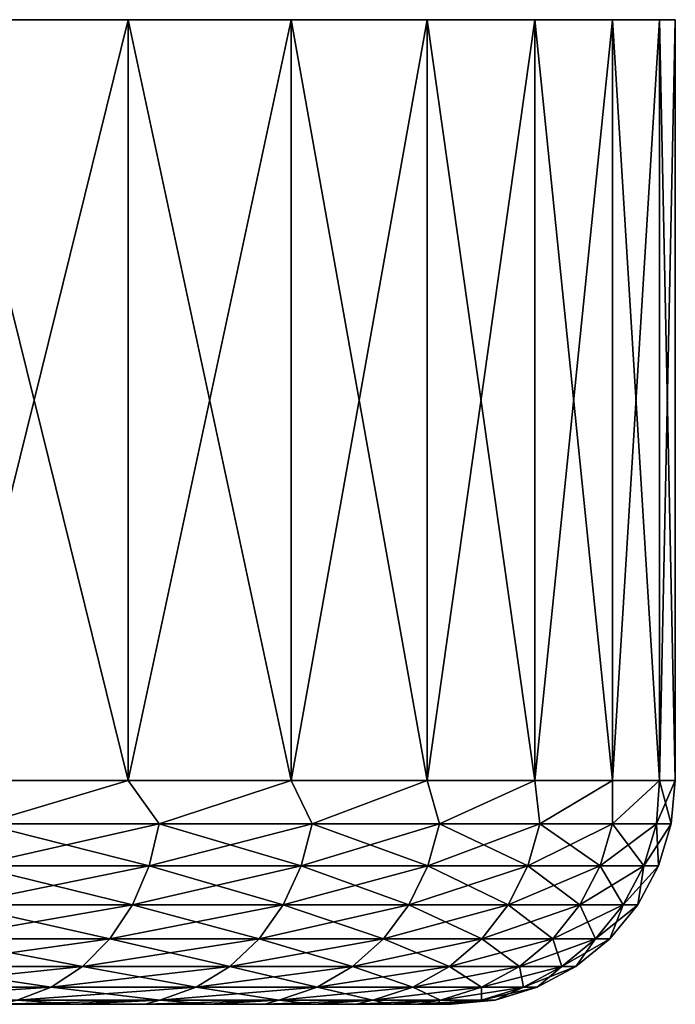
# Model space of a CAD drawing. Header units: metres. Extents: x -147 to 182, y -23 to 81.
# Tile 166 of 212: x 99.17 to 106.5, y 70.1 to 81.1. Entities that reach past the tile are written whole.
import ezdxf

# ---------------------------------------------------------------- set-up
doc = ezdxf.new("R2010")
doc.units = ezdxf.units.M
doc.layers.add('solid_ORA153_SW0001', color=7, linetype='CONTINUOUS')

msp = doc.modelspace()

# ---------------------------------------------------------------- linework, layer by layer
at = {"layer": 'solid_ORA153_SW0001'}
for points in [[(106.324142, 81.099998, -3.243558), (46.675861, 81.099998, -3.243558), (46.5, 81.099998)], [(106.5, 81.099998), (106.324142, 81.099998, -3.243558), (46.5, 81.099998)], [(46.675861, 81.099998, 3.243558), (106.5, 81.099998), (46.5, 81.099998)], [(105.79863, 81.099998, -6.449026), (47.201366, 81.099998, -6.449026), (46.675861, 81.099998, -3.243558)], [(106.324142, 81.099998, -3.243558), (105.79863, 81.099998, -6.449026), (46.675861, 81.099998, -3.243558)], [(46.675861, 81.099998, 3.243558), (106.324142, 81.099998, 3.243558), (106.5, 81.099998)], [(46.675861, 81.099998, 3.243558), (47.201366, 81.099998, 6.449026), (106.324142, 81.099998, 3.243558)], [(104.929588, 81.099998, -9.579069), (48.070412, 81.099998, -9.579069), (47.201366, 81.099998, -6.449026)], [(105.79863, 81.099998, -6.449026), (104.929588, 81.099998, -9.579069), (47.201366, 81.099998, -6.449026)], [(47.201366, 81.099998, 6.449026), (105.79863, 81.099998, 6.449026), (106.324142, 81.099998, 3.243558)], [(47.201366, 81.099998, 6.449026), (48.070412, 81.099998, 9.579069), (105.79863, 81.099998, 6.449026)], [(103.727226, 81.099998, -12.596736), (49.27277, 81.099998, -12.596736), (48.070412, 81.099998, -9.579069)], [(104.929588, 81.099998, -9.579069), (103.727226, 81.099998, -12.596736), (48.070412, 81.099998, -9.579069)], [(48.070412, 81.099998, 9.579069), (104.929588, 81.099998, 9.579069), (105.79863, 81.099998, 6.449026)], [(48.070412, 81.099998, 9.579069), (49.27277, 81.099998, 12.596736), (104.929588, 81.099998, 9.579069)], [(102.205704, 81.099998, -15.466639), (50.794296, 81.099998, -15.466639), (49.27277, 81.099998, -12.596736)], [(103.727226, 81.099998, -12.596736), (102.205704, 81.099998, -15.466639), (49.27277, 81.099998, -12.596736)], [(49.27277, 81.099998, 12.596736), (103.727226, 81.099998, 12.596736), (104.929588, 81.099998, 9.579069)], [(49.27277, 81.099998, 12.596736), (50.794296, 81.099998, 15.466639), (103.727226, 81.099998, 12.596736)], [(100.382813, 81.099998, -18.155203), (52.617191, 81.099998, -18.155203), (50.794296, 81.099998, -15.466639)], [(102.205704, 81.099998, -15.466639), (100.382813, 81.099998, -18.155203), (50.794296, 81.099998, -15.466639)], [(50.794296, 81.099998, 15.466639), (102.205704, 81.099998, 15.466639), (103.727226, 81.099998, 12.596736)], [(50.794296, 81.099998, 15.466639), (52.617191, 81.099998, 18.155203), (102.205704, 81.099998, 15.466639)], [(100.382813, 81.099998, -18.155203), (98.279869, 81.099998, -20.630978), (52.617191, 81.099998, -18.155203)], [(52.617191, 81.099998, 18.155203), (100.382813, 81.099998, 18.155203), (102.205704, 81.099998, 15.466639)], [(52.617191, 81.099998, 18.155203), (54.720131, 81.099998, 20.630978), (100.382813, 81.099998, 18.155203)], [(54.720131, 81.099998, 20.630978), (98.279869, 81.099998, 20.630978), (100.382813, 81.099998, 18.155203)], [(98.279861, 72.599998, -20.630985), (98.279869, 81.099998, -20.630978), (100.382813, 81.099998, -18.155203)], [(100.38279, 72.599998, -18.15523), (98.279861, 72.599998, -20.630985), (100.382813, 81.099998, -18.155203)], [(98.279861, 72.599998, 20.630985), (100.38279, 72.599998, 18.15523), (98.279869, 81.099998, 20.630978)], [(100.38279, 72.599998, 18.15523), (100.382813, 81.099998, 18.155203), (98.279869, 81.099998, 20.630978)], [(100.38279, 72.599998, -18.15523), (100.382813, 81.099998, -18.155203), (102.205704, 81.099998, -15.466639)], [(102.205711, 72.599998, -15.466619), (100.38279, 72.599998, -18.15523), (102.205704, 81.099998, -15.466639)], [(100.38279, 72.599998, 18.15523), (102.205711, 72.599998, 15.466619), (100.382813, 81.099998, 18.155203)], [(102.205711, 72.599998, 15.466619), (102.205704, 81.099998, 15.466639), (100.382813, 81.099998, 18.155203)], [(102.205711, 72.599998, -15.466619), (102.205704, 81.099998, -15.466639), (103.727226, 81.099998, -12.596736)], [(103.727264, 72.599998, 12.596676), (103.727226, 81.099998, 12.596736), (102.205704, 81.099998, 15.466639)], [(102.205711, 72.599998, 15.466619), (103.727264, 72.599998, 12.596676), (102.205704, 81.099998, 15.466639)], [(103.727264, 72.599998, -12.596676), (102.205711, 72.599998, -15.466619), (103.727226, 81.099998, -12.596736)], [(103.727264, 72.599998, -12.596676), (103.727226, 81.099998, -12.596736), (104.929588, 81.099998, -9.579069)], [(104.929596, 72.599998, 9.579047), (104.929588, 81.099998, 9.579069), (103.727226, 81.099998, 12.596736)], [(103.727264, 72.599998, 12.596676), (104.929596, 72.599998, 9.579047), (103.727226, 81.099998, 12.596736)], [(104.929596, 72.599998, -9.579047), (103.727264, 72.599998, -12.596676), (104.929588, 81.099998, -9.579069)], [(104.929596, 72.599998, -9.579047), (104.929588, 81.099998, -9.579069), (105.79863, 81.099998, -6.449026)], [(105.798615, 72.599998, 6.449114), (105.79863, 81.099998, 6.449026), (104.929588, 81.099998, 9.579069)], [(104.929596, 72.599998, 9.579047), (105.798615, 72.599998, 6.449114), (104.929588, 81.099998, 9.579069)], [(105.798615, 72.599998, -6.449114), (104.929596, 72.599998, -9.579047), (105.79863, 81.099998, -6.449026)], [(105.798615, 72.599998, -6.449114), (105.79863, 81.099998, -6.449026), (106.324142, 81.099998, -3.243558)], [(106.324142, 72.599998, -3.243571), (105.798615, 72.599998, -6.449114), (106.324142, 81.099998, -3.243558)], [(105.798615, 72.599998, 6.449114), (106.324142, 72.599998, 3.243571), (105.79863, 81.099998, 6.449026)], [(106.324142, 72.599998, 3.243571), (106.324142, 81.099998, 3.243558), (105.79863, 81.099998, 6.449026)], [(106.324142, 72.599998, -3.243571), (106.324142, 81.099998, -3.243558), (106.5, 81.099998)], [(106.5, 72.599998), (106.5, 81.099998), (106.324142, 81.099998, 3.243558)], [(106.324142, 72.599998, -3.243571), (106.5, 81.099998), (106.5, 72.599998)], [(106.324142, 72.599998, 3.243571), (106.5, 72.599998), (106.324142, 81.099998, 3.243558)], [(98.759071, 72.115166, 20.042158), (100.38279, 72.599998, 18.15523), (98.279861, 72.599998, 20.630985)], [(98.759071, 72.115166, -20.042158), (98.279861, 72.599998, -20.630985), (100.38279, 72.599998, -18.15523)], [(100.732109, 72.115166, 17.605659), (100.38279, 72.599998, 18.15523), (98.759071, 72.115166, 20.042158)], [(98.759071, 72.115166, -20.042158), (100.38279, 72.599998, -18.15523), (100.732109, 72.115166, -17.605659)], [(100.732109, 72.115166, 17.605659), (102.205711, 72.599998, 15.466619), (100.38279, 72.599998, 18.15523)], [(100.732109, 72.115166, -17.605659), (100.38279, 72.599998, -18.15523), (102.205711, 72.599998, -15.466619)], [(102.439659, 72.115166, 14.976268), (102.205711, 72.599998, 15.466619), (100.732109, 72.115166, 17.605659)], [(100.732109, 72.115166, -17.605659), (102.205711, 72.599998, -15.466619), (102.439659, 72.115166, -14.976268)], [(102.439659, 72.115166, 14.976268), (103.727264, 72.599998, 12.596676), (102.205711, 72.599998, 15.466619)], [(102.439659, 72.115166, -14.976268), (102.205711, 72.599998, -15.466619), (103.727264, 72.599998, -12.596676)], [(103.863007, 72.115166, 12.182794), (103.727264, 72.599998, 12.596676), (102.439659, 72.115166, 14.976268)], [(102.439659, 72.115166, -14.976268), (103.727264, 72.599998, -12.596676), (103.863007, 72.115166, -12.182794)], [(103.863007, 72.115166, 12.182794), (104.929596, 72.599998, 9.579047), (103.727264, 72.599998, 12.596676)], [(103.863007, 72.115166, -12.182794), (103.727264, 72.599998, -12.596676), (104.929596, 72.599998, -9.579047)], [(104.986557, 72.115166, 9.255842), (104.929596, 72.599998, 9.579047), (103.863007, 72.115166, 12.182794)], [(103.863007, 72.115166, -12.182794), (104.929596, 72.599998, -9.579047), (104.986557, 72.115166, -9.255842)], [(104.986557, 72.115166, 9.255842), (105.798615, 72.599998, 6.449114), (104.929596, 72.599998, 9.579047)], [(104.986557, 72.115166, -9.255842), (104.929596, 72.599998, -9.579047), (105.798615, 72.599998, -6.449114)], [(105.798004, 72.115166, 6.227482), (105.798615, 72.599998, 6.449114), (104.986557, 72.115166, 9.255842)], [(104.986557, 72.115166, -9.255842), (105.798615, 72.599998, -6.449114), (105.798004, 72.115166, -6.227482)], [(105.798004, 72.115166, 6.227482), (106.324142, 72.599998, 3.243571), (105.798615, 72.599998, 6.449114)], [(106.288452, 72.115166, 3.130893), (106.324142, 72.599998, 3.243571), (105.798004, 72.115166, 6.227482)], [(105.798004, 72.115166, -6.227482), (105.798615, 72.599998, -6.449114), (106.324142, 72.599998, -3.243571)], [(105.798004, 72.115166, -6.227482), (106.324142, 72.599998, -3.243571), (106.288452, 72.115166, -3.130893)], [(106.288452, 72.115166, -3.130893), (106.324142, 72.599998, -3.243571), (106.5, 72.599998)], [(106.288452, 72.115166, -3.130893), (106.5, 72.599998), (106.452538, 72.115166, 0)], [(106.288452, 72.115166, 3.130893), (106.452538, 72.115166, 0), (106.324142, 72.599998, 3.243571)], [(106.452538, 72.115166, 0), (106.5, 72.599998), (106.324142, 72.599998, 3.243571)], [(100.732109, 72.115166, -17.605659), (100.61731, 71.645561, -17.522253), (98.653618, 71.645561, -19.94721)], [(98.759071, 72.115166, -20.042158), (100.732109, 72.115166, -17.605659), (98.653618, 71.645561, -19.94721)], [(98.759071, 72.115166, 20.042158), (98.653618, 71.645561, 19.94721), (100.61731, 71.645561, 17.522253)], [(100.732109, 72.115166, 17.605659), (98.759071, 72.115166, 20.042158), (100.61731, 71.645561, 17.522253)], [(102.439659, 72.115166, -14.976268), (102.316772, 71.645561, -14.905318), (100.61731, 71.645561, -17.522253)], [(100.732109, 72.115166, -17.605659), (102.439659, 72.115166, -14.976268), (100.61731, 71.645561, -17.522253)], [(100.732109, 72.115166, 17.605659), (100.61731, 71.645561, 17.522253), (102.316772, 71.645561, 14.905318)], [(102.439659, 72.115166, 14.976268), (100.732109, 72.115166, 17.605659), (102.316772, 71.645561, 14.905318)], [(103.863007, 72.115166, -12.182794), (103.733376, 71.645561, -12.125078), (102.316772, 71.645561, -14.905318)], [(102.439659, 72.115166, -14.976268), (103.863007, 72.115166, -12.182794), (102.316772, 71.645561, -14.905318)], [(102.439659, 72.115166, 14.976268), (102.316772, 71.645561, 14.905318), (103.733376, 71.645561, 12.125078)], [(103.863007, 72.115166, 12.182794), (102.439659, 72.115166, 14.976268), (103.733376, 71.645561, 12.125078)], [(104.986557, 72.115166, -9.255842), (104.851601, 71.645561, -9.211993), (103.733376, 71.645561, -12.125078)], [(103.863007, 72.115166, -12.182794), (104.986557, 72.115166, -9.255842), (103.733376, 71.645561, -12.125078)], [(103.863007, 72.115166, 12.182794), (103.733376, 71.645561, 12.125078), (104.851601, 71.645561, 9.211993)], [(104.986557, 72.115166, 9.255842), (103.863007, 72.115166, 12.182794), (104.851601, 71.645561, 9.211993)], [(105.798004, 72.115166, -6.227482), (105.659203, 71.645561, -6.19798), (104.851601, 71.645561, -9.211993)], [(104.986557, 72.115166, -9.255842), (105.798004, 72.115166, -6.227482), (104.851601, 71.645561, -9.211993)], [(104.986557, 72.115166, 9.255842), (104.851601, 71.645561, 9.211993), (105.659203, 71.645561, 6.19798)], [(105.798004, 72.115166, 6.227482), (104.986557, 72.115166, 9.255842), (105.659203, 71.645561, 6.19798)], [(106.288452, 72.115166, -3.130893), (106.147331, 71.645561, -3.11606), (105.659203, 71.645561, -6.19798)], [(105.798004, 72.115166, -6.227482), (106.288452, 72.115166, -3.130893), (105.659203, 71.645561, -6.19798)], [(105.798004, 72.115166, 6.227482), (105.659203, 71.645561, 6.19798), (106.147331, 71.645561, 3.11606)], [(106.288452, 72.115166, 3.130893), (105.798004, 72.115166, 6.227482), (106.147331, 71.645561, 3.11606)], [(106.452538, 72.115166, 0), (106.310638, 71.645561, 0), (106.147331, 71.645561, -3.11606)], [(106.288452, 72.115166, 3.130893), (106.147331, 71.645561, 3.11606), (106.310638, 71.645561, 0)], [(106.288452, 72.115166, -3.130893), (106.452538, 72.115166, 0), (106.147331, 71.645561, -3.11606)], [(106.288452, 72.115166, 3.130893), (106.310638, 71.645561, 0), (106.452538, 72.115166, 0)], [(100.61731, 71.645561, -17.522253), (100.430534, 71.212708, -17.386549), (98.482048, 71.212708, -19.792727)], [(98.653618, 71.645561, -19.94721), (100.61731, 71.645561, -17.522253), (98.482048, 71.212708, -19.792727)], [(98.653618, 71.645561, 19.94721), (98.482048, 71.212708, 19.792727), (100.430534, 71.212708, 17.386549)], [(100.61731, 71.645561, 17.522253), (98.653618, 71.645561, 19.94721), (100.430534, 71.212708, 17.386549)], [(102.316772, 71.645561, -14.905318), (102.116829, 71.212708, -14.789882), (100.430534, 71.212708, -17.386549)], [(100.61731, 71.645561, -17.522253), (102.316772, 71.645561, -14.905318), (100.430534, 71.212708, -17.386549)], [(100.61731, 71.645561, 17.522253), (100.430534, 71.212708, 17.386549), (102.116829, 71.212708, 14.789882)], [(102.316772, 71.645561, 14.905318), (100.61731, 71.645561, 17.522253), (102.116829, 71.212708, 14.789882)], [(103.733376, 71.645561, -12.125078), (103.522461, 71.212708, -12.031174), (102.116829, 71.212708, -14.789882)], [(102.316772, 71.645561, -14.905318), (103.733376, 71.645561, -12.125078), (102.116829, 71.212708, -14.789882)], [(102.316772, 71.645561, 14.905318), (102.116829, 71.212708, 14.789882), (103.522461, 71.212708, 12.031174)], [(103.733376, 71.645561, 12.125078), (102.316772, 71.645561, 14.905318), (103.522461, 71.212708, 12.031174)], [(104.851601, 71.645561, -9.211993), (104.632027, 71.212708, -9.14065), (103.522461, 71.212708, -12.031174)], [(103.733376, 71.645561, -12.125078), (104.851601, 71.645561, -9.211993), (103.522461, 71.212708, -12.031174)], [(103.733376, 71.645561, 12.125078), (103.522461, 71.212708, 12.031174), (104.632027, 71.212708, 9.14065)], [(104.851601, 71.645561, 9.211993), (103.733376, 71.645561, 12.125078), (104.632027, 71.212708, 9.14065)], [(105.659203, 71.645561, -6.19798), (105.433372, 71.212708, -6.149979), (104.632027, 71.212708, -9.14065)], [(104.851601, 71.645561, -9.211993), (105.659203, 71.645561, -6.19798), (104.632027, 71.212708, -9.14065)], [(104.851601, 71.645561, 9.211993), (104.632027, 71.212708, 9.14065), (105.433372, 71.212708, 6.149979)], [(105.659203, 71.645561, 6.19798), (104.851601, 71.645561, 9.211993), (105.433372, 71.212708, 6.149979)], [(106.147331, 71.645561, -3.11606), (105.917725, 71.212708, -3.091927), (105.433372, 71.212708, -6.149979)], [(105.659203, 71.645561, -6.19798), (106.147331, 71.645561, -3.11606), (105.433372, 71.212708, -6.149979)], [(105.659203, 71.645561, 6.19798), (105.433372, 71.212708, 6.149979), (105.917725, 71.212708, 3.091927)], [(106.147331, 71.645561, 3.11606), (105.659203, 71.645561, 6.19798), (105.917725, 71.212708, 3.091927)], [(106.310638, 71.645561, 0), (106.079765, 71.212708, 0), (105.917725, 71.212708, -3.091927)], [(106.147331, 71.645561, 3.11606), (105.917725, 71.212708, 3.091927), (106.079765, 71.212708, 0)], [(106.147331, 71.645561, -3.11606), (106.310638, 71.645561, 0), (105.917725, 71.212708, -3.091927)], [(106.147331, 71.645561, 3.11606), (106.079765, 71.212708, 0), (106.310638, 71.645561, 0)], [(100.430534, 71.212708, -17.386549), (100.178963, 70.833275, -17.203773), (98.250961, 70.833275, -19.584656)], [(98.482048, 71.212708, -19.792727), (100.430534, 71.212708, -17.386549), (98.250961, 70.833275, -19.584656)], [(98.482048, 71.212708, 19.792727), (98.250961, 70.833275, 19.584656), (100.178963, 70.833275, 17.203773)], [(100.430534, 71.212708, 17.386549), (98.482048, 71.212708, 19.792727), (100.178963, 70.833275, 17.203773)], [(102.116829, 71.212708, -14.789882), (101.847534, 70.833275, -14.634404), (100.178963, 70.833275, -17.203773)], [(100.430534, 71.212708, -17.386549), (102.116829, 71.212708, -14.789882), (100.178963, 70.833275, -17.203773)], [(100.430534, 71.212708, 17.386549), (100.178963, 70.833275, 17.203773), (101.847534, 70.833275, 14.634404)], [(102.116829, 71.212708, 14.789882), (100.430534, 71.212708, 17.386549), (101.847534, 70.833275, 14.634404)], [(103.522461, 71.212708, -12.031174), (103.238388, 70.833275, -11.904696), (101.847534, 70.833275, -14.634404)], [(102.116829, 71.212708, -14.789882), (103.522461, 71.212708, -12.031174), (101.847534, 70.833275, -14.634404)], [(102.116829, 71.212708, 14.789882), (101.847534, 70.833275, 14.634404), (103.238388, 70.833275, 11.904696)], [(103.522461, 71.212708, 12.031174), (102.116829, 71.212708, 14.789882), (103.238388, 70.833275, 11.904696)], [(104.632027, 71.212708, -9.14065), (104.336288, 70.833275, -9.044559), (103.238388, 70.833275, -11.904696)], [(103.522461, 71.212708, -12.031174), (104.632027, 71.212708, -9.14065), (103.238388, 70.833275, -11.904696)], [(103.522461, 71.212708, 12.031174), (103.238388, 70.833275, 11.904696), (104.336288, 70.833275, 9.044559)], [(104.632027, 71.212708, 9.14065), (103.522461, 71.212708, 12.031174), (104.336288, 70.833275, 9.044559)], [(105.433372, 71.212708, -6.149979), (105.129211, 70.833275, -6.085327), (104.336288, 70.833275, -9.044559)], [(104.632027, 71.212708, -9.14065), (105.433372, 71.212708, -6.149979), (104.336288, 70.833275, -9.044559)], [(104.632027, 71.212708, 9.14065), (104.336288, 70.833275, 9.044559), (105.129211, 70.833275, 6.085327)], [(105.433372, 71.212708, 6.149979), (104.632027, 71.212708, 9.14065), (105.129211, 70.833275, 6.085327)], [(105.917725, 71.212708, -3.091927), (105.608467, 70.833275, -3.059423), (105.129211, 70.833275, -6.085327)], [(105.433372, 71.212708, -6.149979), (105.917725, 71.212708, -3.091927), (105.129211, 70.833275, -6.085327)], [(105.433372, 71.212708, 6.149979), (105.129211, 70.833275, 6.085327), (105.608467, 70.833275, 3.059423)], [(105.917725, 71.212708, 3.091927), (105.433372, 71.212708, 6.149979), (105.608467, 70.833275, 3.059423)], [(106.079765, 71.212708, 0), (105.768806, 70.833275, 0), (105.608467, 70.833275, -3.059423)], [(105.917725, 71.212708, 3.091927), (105.608467, 70.833275, 3.059423), (105.768806, 70.833275, 0)], [(105.917725, 71.212708, -3.091927), (106.079765, 71.212708, 0), (105.608467, 70.833275, -3.059423)], [(105.917725, 71.212708, 3.091927), (105.768806, 70.833275, 0), (106.079765, 71.212708, 0)], [(100.178963, 70.833275, -17.203773), (99.872292, 70.521873, -16.980965), (97.969261, 70.521873, -19.331011)], [(98.250961, 70.833275, -19.584656), (100.178963, 70.833275, -17.203773), (97.969261, 70.521873, -19.331011)], [(98.250961, 70.833275, 19.584656), (97.969261, 70.521873, 19.331011), (99.872292, 70.521873, 16.980965)], [(100.178963, 70.833275, 17.203773), (98.250961, 70.833275, 19.584656), (99.872292, 70.521873, 16.980965)], [(101.847534, 70.833275, -14.634404), (101.519249, 70.521873, -14.444871), (99.872292, 70.521873, -16.980965)], [(100.178963, 70.833275, -17.203773), (101.847534, 70.833275, -14.634404), (99.872292, 70.521873, -16.980965)], [(100.178963, 70.833275, 17.203773), (99.872292, 70.521873, 16.980965), (101.519249, 70.521873, 14.444871)], [(101.847534, 70.833275, 14.634404), (100.178963, 70.833275, 17.203773), (101.519249, 70.521873, 14.444871)], [(103.238388, 70.833275, -11.904696), (102.89209, 70.521873, -11.750517), (101.519249, 70.521873, -14.444871)], [(101.847534, 70.833275, -14.634404), (103.238388, 70.833275, -11.904696), (101.519249, 70.521873, -14.444871)], [(101.847534, 70.833275, 14.634404), (101.519249, 70.521873, 14.444871), (102.89209, 70.521873, 11.750517)], [(103.238388, 70.833275, 11.904696), (101.847534, 70.833275, 14.634404), (102.89209, 70.521873, 11.750517)], [(104.336288, 70.833275, -9.044559), (103.975777, 70.521873, -8.927422), (102.89209, 70.521873, -11.750517)], [(103.238388, 70.833275, -11.904696), (104.336288, 70.833275, -9.044559), (102.89209, 70.521873, -11.750517)], [(103.238388, 70.833275, 11.904696), (102.89209, 70.521873, 11.750517), (103.975777, 70.521873, 8.927422)], [(104.336288, 70.833275, 9.044559), (103.238388, 70.833275, 11.904696), (103.975777, 70.521873, 8.927422)], [(105.129211, 70.833275, -6.085327), (104.75843, 70.521873, -6.006515), (103.975777, 70.521873, -8.927422)], [(104.336288, 70.833275, -9.044559), (105.129211, 70.833275, -6.085327), (103.975777, 70.521873, -8.927422)], [(104.336288, 70.833275, 9.044559), (103.975777, 70.521873, 8.927422), (104.75843, 70.521873, 6.006515)], [(105.129211, 70.833275, 6.085327), (104.336288, 70.833275, 9.044559), (104.75843, 70.521873, 6.006515)], [(105.608467, 70.833275, -3.059423), (105.231483, 70.521873, -3.0198), (104.75843, 70.521873, -6.006515)], [(105.129211, 70.833275, -6.085327), (105.608467, 70.833275, -3.059423), (104.75843, 70.521873, -6.006515)], [(105.129211, 70.833275, 6.085327), (104.75843, 70.521873, 6.006515), (105.231483, 70.521873, 3.0198)], [(105.608467, 70.833275, 3.059423), (105.129211, 70.833275, 6.085327), (105.231483, 70.521873, 3.0198)], [(105.768806, 70.833275, 0), (105.38974, 70.521873, 0), (105.231483, 70.521873, -3.0198)], [(105.608467, 70.833275, 3.059423), (105.231483, 70.521873, 3.0198), (105.38974, 70.521873, 0)], [(105.608467, 70.833275, -3.059423), (105.768806, 70.833275, 0), (105.231483, 70.521873, -3.0198)], [(105.608467, 70.833275, 3.059423), (105.38974, 70.521873, 0), (105.768806, 70.833275, 0)], [(99.872292, 70.521873, -16.980965), (99.522331, 70.290489, -16.7267), (97.647789, 70.290489, -19.041557)], [(97.969261, 70.521873, -19.331011), (99.872292, 70.521873, -16.980965), (97.647789, 70.290489, -19.041557)], [(97.969261, 70.521873, 19.331011), (97.647789, 70.290489, 19.041557), (99.522331, 70.290489, 16.7267)], [(99.872292, 70.521873, 16.980965), (97.969261, 70.521873, 19.331011), (99.522331, 70.290489, 16.7267)], [(101.519249, 70.521873, -14.444871), (101.144623, 70.290489, -14.228581), (99.522331, 70.290489, -16.7267)], [(99.872292, 70.521873, -16.980965), (101.519249, 70.521873, -14.444871), (99.522331, 70.290489, -16.7267)], [(99.872292, 70.521873, 16.980965), (99.522331, 70.290489, 16.7267), (101.144623, 70.290489, 14.228581)], [(101.519249, 70.521873, 14.444871), (99.872292, 70.521873, 16.980965), (101.144623, 70.290489, 14.228581)], [(102.89209, 70.521873, -11.750517), (102.49691, 70.290489, -11.574571), (101.144623, 70.290489, -14.228581)], [(101.519249, 70.521873, -14.444871), (102.89209, 70.521873, -11.750517), (101.144623, 70.290489, -14.228581)], [(101.519249, 70.521873, 14.444871), (101.144623, 70.290489, 14.228581), (102.49691, 70.290489, 11.574571)], [(102.89209, 70.521873, 11.750517), (101.519249, 70.521873, 14.444871), (102.49691, 70.290489, 11.574571)], [(103.975777, 70.521873, -8.927422), (103.564369, 70.290489, -8.793747), (102.49691, 70.290489, -11.574571)], [(102.89209, 70.521873, -11.750517), (103.975777, 70.521873, -8.927422), (102.49691, 70.290489, -11.574571)], [(102.89209, 70.521873, 11.750517), (102.49691, 70.290489, 11.574571), (103.564369, 70.290489, 8.793747)], [(103.975777, 70.521873, 8.927422), (102.89209, 70.521873, 11.750517), (103.564369, 70.290489, 8.793747)], [(104.75843, 70.521873, -6.006515), (104.335304, 70.290489, -5.916577), (103.564369, 70.290489, -8.793747)], [(103.975777, 70.521873, -8.927422), (104.75843, 70.521873, -6.006515), (103.564369, 70.290489, -8.793747)], [(103.975777, 70.521873, 8.927422), (103.564369, 70.290489, 8.793747), (104.335304, 70.290489, 5.916577)], [(104.75843, 70.521873, 6.006515), (103.975777, 70.521873, 8.927422), (104.335304, 70.290489, 5.916577)], [(105.231483, 70.521873, -3.0198), (104.80127, 70.290489, -2.974583), (104.335304, 70.290489, -5.916577)], [(104.75843, 70.521873, -6.006515), (105.231483, 70.521873, -3.0198), (104.335304, 70.290489, -5.916577)], [(104.75843, 70.521873, 6.006515), (104.335304, 70.290489, 5.916577), (104.80127, 70.290489, 2.974583)], [(105.231483, 70.521873, 3.0198), (104.75843, 70.521873, 6.006515), (104.80127, 70.290489, 2.974583)], [(105.38974, 70.521873, 0), (104.957161, 70.290489, 0), (104.80127, 70.290489, -2.974583)], [(105.231483, 70.521873, 3.0198), (104.80127, 70.290489, 2.974583), (104.957161, 70.290489, 0)], [(105.231483, 70.521873, -3.0198), (105.38974, 70.521873, 0), (104.80127, 70.290489, -2.974583)], [(105.231483, 70.521873, 3.0198), (104.957161, 70.290489, 0), (105.38974, 70.521873, 0)], [(99.522331, 70.290489, -16.7267), (99.142548, 70.148033, -16.450773), (97.298935, 70.148033, -18.727444)], [(97.647789, 70.290489, -19.041557), (99.522331, 70.290489, -16.7267), (97.298935, 70.148033, -18.727444)], [(99.522331, 70.290489, 16.7267), (97.647789, 70.290489, 19.041557), (99.142548, 70.148033, 16.450773)], [(101.144623, 70.290489, -14.228581), (100.738083, 70.148033, -13.993863), (99.142548, 70.148033, -16.450773)], [(99.522331, 70.290489, -16.7267), (101.144623, 70.290489, -14.228581), (99.142548, 70.148033, -16.450773)], [(99.522331, 70.290489, 16.7267), (99.142548, 70.148033, 16.450773), (100.738083, 70.148033, 13.993863)], [(101.144623, 70.290489, 14.228581), (99.522331, 70.290489, 16.7267), (100.738083, 70.148033, 13.993863)], [(102.49691, 70.290489, -11.574571), (102.068062, 70.148033, -11.383634), (100.738083, 70.148033, -13.993863)], [(101.144623, 70.290489, -14.228581), (102.49691, 70.290489, -11.574571), (100.738083, 70.148033, -13.993863)], [(101.144623, 70.290489, 14.228581), (100.738083, 70.148033, 13.993863), (102.068062, 70.148033, 11.383634)], [(102.49691, 70.290489, 11.574571), (101.144623, 70.290489, 14.228581), (102.068062, 70.148033, 11.383634)], [(103.564369, 70.290489, -8.793747), (103.117912, 70.148033, -8.648683), (102.068062, 70.148033, -11.383634)], [(102.49691, 70.290489, -11.574571), (103.564369, 70.290489, -8.793747), (102.068062, 70.148033, -11.383634)], [(102.49691, 70.290489, 11.574571), (102.068062, 70.148033, 11.383634), (103.117912, 70.148033, 8.648683)], [(103.564369, 70.290489, 8.793747), (102.49691, 70.290489, 11.574571), (103.117912, 70.148033, 8.648683)], [(104.335304, 70.290489, -5.916577), (103.876129, 70.148033, -5.818975), (103.117912, 70.148033, -8.648683)], [(103.564369, 70.290489, -8.793747), (104.335304, 70.290489, -5.916577), (103.117912, 70.148033, -8.648683)], [(103.564369, 70.290489, 8.793747), (103.117912, 70.148033, 8.648683), (103.876129, 70.148033, 5.818975)], [(104.335304, 70.290489, 5.916577), (103.564369, 70.290489, 8.793747), (103.876129, 70.148033, 5.818975)], [(104.80127, 70.290489, -2.974583), (104.334404, 70.148033, -2.925514), (103.876129, 70.148033, -5.818975)], [(104.335304, 70.290489, -5.916577), (104.80127, 70.290489, -2.974583), (103.876129, 70.148033, -5.818975)], [(104.335304, 70.290489, 5.916577), (103.876129, 70.148033, 5.818975), (104.334404, 70.148033, 2.925514)], [(104.957161, 70.290489, 0), (104.487724, 70.148033, 0), (104.334404, 70.148033, -2.925514)], [(104.80127, 70.290489, 2.974583), (104.334404, 70.148033, 2.925514), (104.487724, 70.148033, 0)], [(104.80127, 70.290489, -2.974583), (104.957161, 70.290489, 0), (104.334404, 70.148033, -2.925514)], [(104.80127, 70.290489, 2.974583), (104.335304, 70.290489, 5.916577), (104.334404, 70.148033, 2.925514)], [(104.80127, 70.290489, 2.974583), (104.487724, 70.148033, 0), (104.957161, 70.290489, 0)], [(52.426998, 70.099998, -13.294382), (53.210632, 70.099998, -14.623789), (100.57299, 70.099998, -13.294406)], [(78.436493, 70.099998, -12.85496), (52.426998, 70.099998, -13.294382), (100.57299, 70.099998, -13.294406)], [(99.789368, 70.099998, 14.623789), (53.210648, 70.099998, 14.623813), (52.42701, 70.099998, 13.294406)], [(100.572998, 70.099998, 13.294382), (99.789368, 70.099998, 14.623789), (52.42701, 70.099998, 13.294406)], [(76.5, 70.099998, 13), (100.572998, 70.099998, 13.294382), (52.42701, 70.099998, 13.294406)], [(53.210632, 70.099998, -14.623789), (99.789352, 70.099998, -14.623813), (100.57299, 70.099998, -13.294406)], [(53.210632, 70.099998, -14.623789), (54.067528, 70.099998, -15.907048), (99.789352, 70.099998, -14.623813)], [(99.789368, 70.099998, 14.623789), (98.932472, 70.099998, 15.907048), (53.210648, 70.099998, 14.623813)], [(54.067528, 70.099998, -15.907048), (98.932457, 70.099998, -15.90707), (99.789352, 70.099998, -14.623813)], [(76.5, 70.099998, 13), (77.383324, 70.099998, 12.969954), (100.572998, 70.099998, 13.294382)], [(77.383324, 70.099998, 12.969954), (78.262627, 70.099998, 12.879951), (100.572998, 70.099998, 13.294382)], [(78.262627, 70.099998, 12.879951), (79.13369, 70.099998, 12.730424), (100.572998, 70.099998, 13.294382)], [(78.436493, 70.099998, -12.85496), (100.57299, 70.099998, -13.294406), (101.280792, 70.099998, -11.923185)], [(79.305489, 70.099998, -12.693667), (78.436493, 70.099998, -12.85496), (101.280792, 70.099998, -11.923185)], [(79.13369, 70.099998, 12.730424), (79.992653, 70.099998, 12.522035), (100.572998, 70.099998, 13.294382)], [(80.161568, 70.099998, -12.473688), (79.305489, 70.099998, -12.693667), (101.280792, 70.099998, -11.923185)], [(79.992653, 70.099998, 12.522035), (80.835449, 70.099998, 12.255769), (100.572998, 70.099998, 13.294382)], [(81.000641, 70.099998, -12.196075), (80.161568, 70.099998, -12.473688), (101.280792, 70.099998, -11.923185)], [(80.835449, 70.099998, 12.255769), (81.658173, 70.099998, 11.932864), (100.572998, 70.099998, 13.294382)], [(81.818977, 70.099998, -11.862059), (81.000641, 70.099998, -12.196075), (101.280792, 70.099998, -11.923185)], [(81.658173, 70.099998, 11.932864), (101.2808, 70.099998, 11.923162), (100.572998, 70.099998, 13.294382)], [(81.658173, 70.099998, 11.932864), (82.457115, 70.099998, 11.554771), (101.2808, 70.099998, 11.923162)], [(81.818977, 70.099998, -11.862059), (101.280792, 70.099998, -11.923185), (101.910461, 70.099998, -10.51468)], [(82.612709, 70.099998, -11.47322), (81.818977, 70.099998, -11.862059), (101.910461, 70.099998, -10.51468)], [(82.457115, 70.099998, 11.554771), (83.228455, 70.099998, 11.123305), (101.2808, 70.099998, 11.923162)], [(83.378151, 70.099998, -11.031365), (82.612709, 70.099998, -11.47322), (101.910461, 70.099998, -10.51468)], [(83.228455, 70.099998, 11.123305), (83.968735, 70.099998, 10.640393), (101.2808, 70.099998, 11.923162)], [(84.111862, 70.099998, -10.538479), (83.378151, 70.099998, -11.031365), (101.910461, 70.099998, -10.51468)], [(83.968735, 70.099998, 10.640393), (101.910469, 70.099998, 10.514658), (101.2808, 70.099998, 11.923162)], [(83.968735, 70.099998, 10.640393), (84.6745, 70.099998, 10.108292), (101.910469, 70.099998, 10.514658)], [(84.810318, 70.099998, -9.996927), (84.111862, 70.099998, -10.538479), (101.910461, 70.099998, -10.51468)], [(84.6745, 70.099998, 10.108292), (85.342422, 70.099998, 9.529508), (101.910469, 70.099998, 10.514658)], [(84.810318, 70.099998, -9.996927), (101.910461, 70.099998, -10.51468), (102.460014, 70.099998, -9.07345)], [(85.470406, 70.099998, -9.409131), (84.810318, 70.099998, -9.996927), (102.460014, 70.099998, -9.07345)], [(85.342422, 70.099998, 9.529508), (102.460022, 70.099998, 9.073427), (101.910469, 70.099998, 10.514658)], [(85.342422, 70.099998, 9.529508), (85.969536, 70.099998, 8.906617), (102.460022, 70.099998, 9.073427)], [(86.089035, 70.099998, -8.777834), (85.470406, 70.099998, -9.409131), (102.460014, 70.099998, -9.07345)], [(85.969536, 70.099998, 8.906617), (86.552834, 70.099998, 8.2426), (102.460022, 70.099998, 9.073427)], [(86.089035, 70.099998, -8.777834), (102.460014, 70.099998, -9.07345), (102.927994, 70.099998, -7.603352)], [(86.663292, 70.099998, -8.106013), (86.089035, 70.099998, -8.777834), (102.927994, 70.099998, -7.603352)], [(86.552834, 70.099998, 8.2426), (102.928001, 70.099998, 7.603325), (102.460022, 70.099998, 9.073427)], [(86.552834, 70.099998, 8.2426), (87.089676, 70.099998, 7.540471), (102.928001, 70.099998, 7.603325)], [(87.19062, 70.099998, -7.396656), (86.663292, 70.099998, -8.106013), (102.927994, 70.099998, -7.603352)], [(87.089676, 70.099998, 7.540471), (87.577591, 70.099998, 6.803452), (102.928001, 70.099998, 7.603325)], [(87.19062, 70.099998, -7.396656), (102.927994, 70.099998, -7.603352), (103.313011, 70.099998, -6.108377)], [(87.668503, 70.099998, -6.65316), (87.19062, 70.099998, -7.396656), (103.313011, 70.099998, -6.108377)], [(87.577591, 70.099998, 6.803452), (103.313019, 70.099998, 6.108346), (102.928001, 70.099998, 7.603325)], [(87.577591, 70.099998, 6.803452), (88.014259, 70.099998, 6.035056), (103.313019, 70.099998, 6.108346)], [(88.094765, 70.099998, -5.878895), (87.668503, 70.099998, -6.65316), (103.313011, 70.099998, -6.108377)], [(88.014259, 70.099998, 6.035056), (88.397736, 70.099998, 5.238691), (103.313019, 70.099998, 6.108346)], [(88.094765, 70.099998, -5.878895), (103.313011, 70.099998, -6.108377), (103.613518, 70.099998, -4.594249)], [(88.467445, 70.099998, -5.077419), (88.094765, 70.099998, -5.878895), (103.613518, 70.099998, -4.594249)], [(88.397736, 70.099998, 5.238691), (103.613525, 70.099998, 4.594214), (103.313019, 70.099998, 6.108346)], [(88.397736, 70.099998, 5.238691), (88.726204, 70.099998, 4.418139), (103.613525, 70.099998, 4.594214)], [(88.784782, 70.099998, -4.25255), (88.467445, 70.099998, -5.077419), (103.613518, 70.099998, -4.594249)], [(88.726204, 70.099998, 4.418139), (88.998146, 70.099998, 3.577193), (103.613525, 70.099998, 4.594214)], [(88.784782, 70.099998, -4.25255), (103.613518, 70.099998, -4.594249), (103.828407, 70.099998, -3.067247)], [(89.045349, 70.099998, -3.407947), (88.784782, 70.099998, -4.25255), (103.828407, 70.099998, -3.067247)], [(88.998146, 70.099998, 3.577193), (103.828415, 70.099998, 3.067214), (103.613525, 70.099998, 4.594214)], [(88.998146, 70.099998, 3.577193), (89.212334, 70.099998, 2.719645), (103.828415, 70.099998, 3.067214)], [(89.247925, 70.099998, -2.547621), (89.045349, 70.099998, -3.407947), (103.828407, 70.099998, -3.067247)], [(89.212334, 70.099998, 2.719645), (89.367752, 70.099998, 1.849607), (103.828415, 70.099998, 3.067214)], [(89.247925, 70.099998, -2.547621), (103.828407, 70.099998, -3.067247), (103.957191, 70.099998, -1.533639)], [(89.391563, 70.099998, -1.675548), (89.247925, 70.099998, -2.547621), (103.957191, 70.099998, -1.533639)], [(89.367752, 70.099998, 1.849607), (103.957199, 70.099998, 1.533616), (103.828415, 70.099998, 3.067214)], [(89.367752, 70.099998, 1.849607), (89.463684, 70.099998, 0.970957), (103.957199, 70.099998, 1.533616)], [(89.475624, 70.099998, -0.795661), (89.391563, 70.099998, -1.675548), (103.957191, 70.099998, -1.533639)], [(89.463684, 70.099998, 0.970957), (89.499702, 70.099998, 0.08782), (103.957199, 70.099998, 1.533616)], [(89.475624, 70.099998, -0.795661), (103.957191, 70.099998, -1.533639), (104, 70.099998)], [(89.499702, 70.099998, 0.08782), (89.475624, 70.099998, -0.795661), (104, 70.099998)], [(89.499702, 70.099998, 0.08782), (104, 70.099998), (103.957199, 70.099998, 1.533616)], [(100.738083, 70.148033, -13.993863), (99.789352, 70.099998, -14.623813), (98.932457, 70.099998, -15.90707)], [(99.142548, 70.148033, -16.450773), (100.738083, 70.148033, -13.993863), (98.932457, 70.099998, -15.90707)], [(99.142548, 70.148033, 16.450773), (98.932472, 70.099998, 15.907048), (99.789368, 70.099998, 14.623789)], [(100.738083, 70.148033, 13.993863), (99.142548, 70.148033, 16.450773), (99.789368, 70.099998, 14.623789)], [(100.738083, 70.148033, -13.993863), (100.57299, 70.099998, -13.294406), (99.789352, 70.099998, -14.623813)], [(100.738083, 70.148033, 13.993863), (99.789368, 70.099998, 14.623789), (100.572998, 70.099998, 13.294382)], [(102.068062, 70.148033, -11.383634), (101.280792, 70.099998, -11.923185), (100.57299, 70.099998, -13.294406)], [(100.738083, 70.148033, -13.993863), (102.068062, 70.148033, -11.383634), (100.57299, 70.099998, -13.294406)], [(100.738083, 70.148033, 13.993863), (100.572998, 70.099998, 13.294382), (101.2808, 70.099998, 11.923162)], [(102.068062, 70.148033, 11.383634), (100.738083, 70.148033, 13.993863), (101.2808, 70.099998, 11.923162)], [(102.068062, 70.148033, -11.383634), (101.910461, 70.099998, -10.51468), (101.280792, 70.099998, -11.923185)], [(102.068062, 70.148033, 11.383634), (101.2808, 70.099998, 11.923162), (101.910469, 70.099998, 10.514658)], [(103.117912, 70.148033, -8.648683), (102.460014, 70.099998, -9.07345), (101.910461, 70.099998, -10.51468)], [(102.068062, 70.148033, -11.383634), (103.117912, 70.148033, -8.648683), (101.910461, 70.099998, -10.51468)], [(102.068062, 70.148033, 11.383634), (101.910469, 70.099998, 10.514658), (102.460022, 70.099998, 9.073427)], [(103.117912, 70.148033, 8.648683), (102.068062, 70.148033, 11.383634), (102.460022, 70.099998, 9.073427)], [(103.117912, 70.148033, -8.648683), (102.927994, 70.099998, -7.603352), (102.460014, 70.099998, -9.07345)], [(103.117912, 70.148033, 8.648683), (102.460022, 70.099998, 9.073427), (102.928001, 70.099998, 7.603325)], [(103.876129, 70.148033, -5.818975), (103.313011, 70.099998, -6.108377), (102.927994, 70.099998, -7.603352)], [(103.117912, 70.148033, -8.648683), (103.876129, 70.148033, -5.818975), (102.927994, 70.099998, -7.603352)], [(103.117912, 70.148033, 8.648683), (102.928001, 70.099998, 7.603325), (103.313019, 70.099998, 6.108346)], [(103.876129, 70.148033, 5.818975), (103.117912, 70.148033, 8.648683), (103.313019, 70.099998, 6.108346)], [(103.876129, 70.148033, -5.818975), (103.613518, 70.099998, -4.594249), (103.313011, 70.099998, -6.108377)], [(103.876129, 70.148033, 5.818975), (103.313019, 70.099998, 6.108346), (103.613525, 70.099998, 4.594214)], [(104.334404, 70.148033, -2.925514), (103.828407, 70.099998, -3.067247), (103.613518, 70.099998, -4.594249)], [(103.876129, 70.148033, -5.818975), (104.334404, 70.148033, -2.925514), (103.613518, 70.099998, -4.594249)], [(103.876129, 70.148033, 5.818975), (103.613525, 70.099998, 4.594214), (103.828415, 70.099998, 3.067214)], [(104.334404, 70.148033, -2.925514), (103.957191, 70.099998, -1.533639), (103.828407, 70.099998, -3.067247)], [(104.334404, 70.148033, 2.925514), (103.828415, 70.099998, 3.067214), (103.957199, 70.099998, 1.533616)], [(104.334404, 70.148033, 2.925514), (103.876129, 70.148033, 5.818975), (103.828415, 70.099998, 3.067214)], [(104.487724, 70.148033, 0), (104, 70.099998), (103.957191, 70.099998, -1.533639)], [(104.334404, 70.148033, -2.925514), (104.487724, 70.148033, 0), (103.957191, 70.099998, -1.533639)], [(104.334404, 70.148033, 2.925514), (103.957199, 70.099998, 1.533616), (104, 70.099998)], [(104.334404, 70.148033, 2.925514), (104, 70.099998), (104.487724, 70.148033, 0)]]:
    msp.add_3dface(points, dxfattribs=at)

doc.saveas('drawing.dxf')
